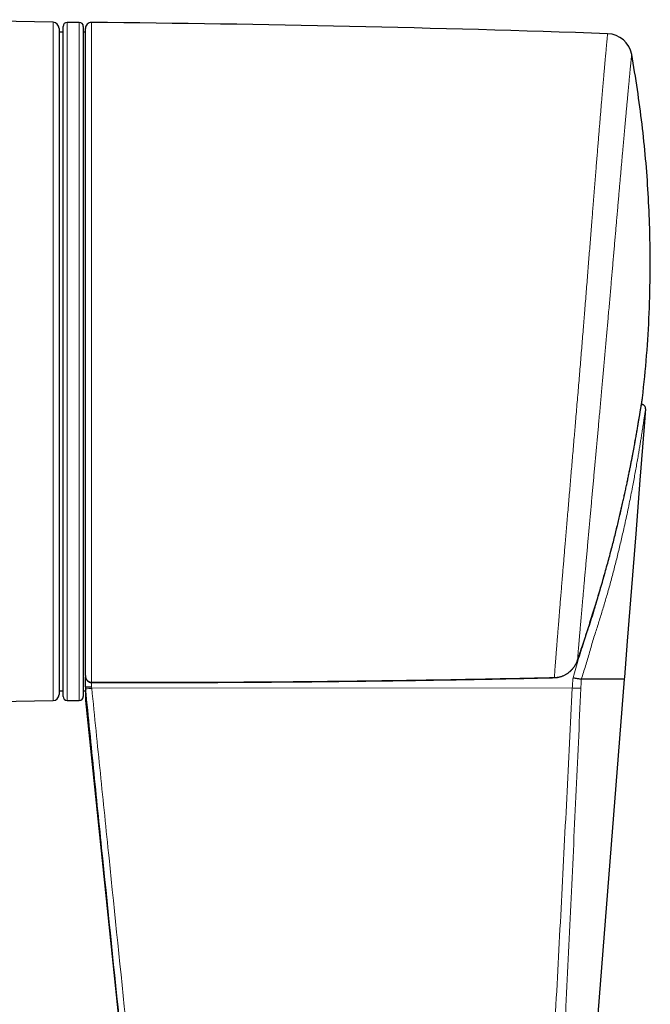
# Model space of a CAD drawing. Header units: millimetres. Extents: x 8 to 834, y 12 to 760.
# Tile 16 of 65: x 463 to 494, y 349 to 398. Entities that reach past the tile are written whole.
import ezdxf

# ---------------------------------------------------------------- set-up
doc = ezdxf.new("R2010")
doc.units = ezdxf.units.MM

msp = doc.modelspace()

# ---------------------------------------------------------------- linework, layer by layer
at = {"color": 7, "linetype": 'Continuous', "lineweight": 30}
for p, q in [((464.505, 397.757), (457.142, 397.886)), ((464.8, 397.457), (464.8, 364.547)), ((465, 381.002), (465, 397.552)), ((465.8, 397.752), (465.2, 397.752)), ((466, 397.552), (466, 364.452)), ((466.1, 365.482), (466.1, 397.449)), ((465, 397.269), (464.8, 397.269)), ((466.1, 397.269), (466, 397.269)), ((465, 364.452), (465, 381.002)), ((493.563, 378.875), (493.575, 378.875)), ((466.1, 364.92), (466.1, 365.426)), ((492.723, 365.41), (492.715, 365.309)), ((466.1, 364.921), (466.1, 364.92)), ((466.1, 364.92), (466.1, 364.252)), ((492.715, 365.309), (488.839, 316.143)), ((464.8, 364.734), (465, 364.734)), ((466, 364.734), (466.1, 364.734)), ((457.478, 364.124), (464.505, 364.247)), ((465.2, 364.252), (465.8, 364.252)), ((466.1, 364.252), (471.445, 313.186))]:
    msp.add_line(p, q, dxfattribs=at)
at = {"color": 252, "linetype": 'Continuous', "lineweight": 0}
for p, q in [((464.505, 381.002), (464.505, 397.757)), ((465.2, 397.752), (465.2, 381.002)), ((465.8, 364.252), (465.8, 397.752)), ((466.403, 397.749), (466.403, 365.151)), ((464.505, 364.247), (464.505, 381.002)), ((465.2, 381.002), (465.2, 364.252)), ((490.403, 366.236), (490.404, 366.236)), ((466.1, 364.92), (466.1, 365.477)), ((466.109, 364.828), (466.1, 364.921)), ((466.39, 365.152), (466.403, 365.151)), ((466.41, 365.141), (466.41, 364.93)), ((466.41, 364.93), (466.418, 364.852)), ((490.148, 364.869), (466.418, 364.852))]:
    msp.add_line(p, q, dxfattribs=at)
at = {"color": 7, "linetype": 'Continuous', "lineweight": 30, "flags": 128}
msp.add_lwpolyline([(493.767, 378.659), (493.698, 377.782), (493.489, 375.131), (493.28, 372.48), (493.071, 369.83), (492.862, 367.179), (492.758, 365.854), (492.723, 365.41)], dxfattribs=at)
at = {"color": 252, "linetype": 'Continuous', "lineweight": 0, "flags": 128}
msp.add_lwpolyline([(489.261, 365.387), (489.26, 365.381), (489.259, 365.379)], dxfattribs=at)
at = {"color": 7, "linetype": 'Continuous', "lineweight": 30}
for centre, radius, start, end in [((464.5, 397.457), 0.3, 0, 89), ((465.2, 397.552), 0.2, 90, 180), ((465.8, 397.552), 0.2, 0, 90), ((466.4, 397.449), 0.3, 89.4827, 180), ((457.366, -603.086), 1000.876, 88.023035, 89.482671), ((491.851, 395.945), 1.25, 10.1132, 88.023), ((464.5, 364.547), 0.3, 271, 0), ((465.2, 364.452), 0.2, 180, 270), ((465.8, 364.452), 0.2, 270, 0)]:
    msp.add_arc(centre, radius, start, end, dxfattribs=at)
at = {"color": 252, "linetype": 'Continuous', "lineweight": 0}
for centre, radius, start, end in [((466, 368.293), 3.467, 271.8055, 276.9261), ((466.375, 365.15), 0.0145, 322.8175, 7.2496), ((466.388, 365.149), 0.0146, 325.9324, 10.0138)]:
    msp.add_arc(centre, radius, start, end, dxfattribs=at)
for points, knots in [([(489.261, 365.387), (489.264, 365.424), (489.269, 365.496), (489.278, 365.616), (489.288, 365.744), (489.299, 365.894), (489.313, 366.069), (489.328, 366.274), (489.345, 366.491), (489.363, 366.723), (489.382, 366.953), (489.4, 367.182), (489.417, 367.405), (489.436, 367.637), (489.455, 367.878), (489.476, 368.137), (489.499, 368.418), (489.524, 368.725), (489.55, 369.049), (489.578, 369.39), (489.607, 369.741), (489.637, 370.103), (489.667, 370.455), (489.695, 370.794), (489.722, 371.119), (489.75, 371.45), (489.778, 371.788), (489.808, 372.146), (489.841, 372.526), (489.875, 372.93), (489.91, 373.345), (489.946, 373.769), (489.982, 374.199), (490.019, 374.628), (490.055, 375.055), (490.091, 375.478), (490.128, 375.91), (490.165, 376.348), (490.203, 376.794), (490.24, 377.225), (490.276, 377.643), (490.312, 378.067), (490.35, 378.516), (490.39, 378.99), (490.43, 379.466), (490.47, 379.934), (490.508, 380.396), (490.546, 380.85), (490.584, 381.308), (490.622, 381.769), (490.659, 382.233), (490.695, 382.678), (490.73, 383.104), (490.764, 383.534), (490.8, 383.984), (490.838, 384.453), (490.875, 384.92), (490.911, 385.375), (490.946, 385.819), (490.981, 386.251), (491.015, 386.683), (491.049, 387.113), (491.083, 387.542), (491.115, 387.949), (491.146, 388.335), (491.176, 388.72), (491.208, 389.118), (491.241, 389.528), (491.273, 389.931), (491.304, 390.32), (491.334, 390.694), (491.364, 391.054), (491.392, 391.409), (491.421, 391.758), (491.449, 392.101), (491.475, 392.423), (491.5, 392.723), (491.525, 393.018), (491.55, 393.319), (491.575, 393.624), (491.6, 393.917), (491.624, 394.195), (491.646, 394.457), (491.667, 394.704), (491.688, 394.942), (491.708, 395.171), (491.727, 395.39), (491.745, 395.589), (491.761, 395.77), (491.776, 395.943), (491.791, 396.112), (491.806, 396.277), (491.82, 396.429), (491.833, 396.565), (491.844, 396.686), (491.854, 396.792), (491.863, 396.887), (491.871, 396.97), (491.878, 397.041), (491.884, 397.096), (491.888, 397.138), (491.891, 397.169), (491.893, 397.19), (491.894, 397.193), (491.894, 397.194)], [0, 0, 0, 0, 0.008126, 0.016253, 0.024381, 0.032507, 0.043146, 0.053793, 0.064442, 0.075088, 0.085728, 0.094633, 0.103543, 0.112454, 0.121364, 0.13027, 0.140334, 0.150398, 0.161035, 0.17168, 0.182327, 0.192971, 0.203609, 0.212511, 0.221418, 0.230326, 0.239233, 0.248135, 0.258195, 0.268254, 0.278542, 0.288835, 0.299127, 0.309415, 0.31919, 0.328967, 0.338742, 0.348739, 0.358739, 0.368736, 0.377591, 0.386446, 0.396778, 0.407114, 0.41745, 0.427782, 0.437598, 0.447417, 0.457234, 0.467275, 0.477319, 0.48736, 0.496255, 0.505149, 0.515498, 0.525851, 0.536205, 0.546553, 0.556387, 0.566223, 0.576056, 0.586117, 0.596179, 0.606239, 0.615151, 0.624063, 0.634393, 0.644727, 0.655061, 0.665391, 0.675207, 0.685024, 0.69484, 0.704882, 0.714926, 0.724968, 0.733864, 0.742759, 0.753063, 0.763372, 0.77368, 0.783984, 0.793775, 0.803568, 0.813359, 0.823376, 0.833396, 0.843413, 0.852287, 0.861161, 0.871432, 0.881707, 0.891983, 0.902254, 0.912014, 0.921776, 0.931536, 0.941521, 0.951509, 0.961494, 0.970339, 0.979185, 0.989592, 1, 1, 1, 1]), ([(493.081, 396.165), (493.081, 396.163), (493.081, 396.161), (493.079, 396.141), (493.076, 396.113), (493.072, 396.079), (493.068, 396.036), (493.062, 395.984), (493.056, 395.923), (493.049, 395.852), (493.041, 395.773), (493.033, 395.687), (493.024, 395.593), (493.014, 395.489), (493.002, 395.373), (492.99, 395.245), (492.977, 395.108), (492.964, 394.966), (492.95, 394.82), (492.936, 394.672), (492.921, 394.513), (492.905, 394.344), (492.888, 394.164), (492.871, 393.977), (492.853, 393.783), (492.835, 393.585), (492.816, 393.382), (492.797, 393.167), (492.776, 392.939), (492.754, 392.698), (492.732, 392.45), (492.709, 392.201), (492.687, 391.954), (492.665, 391.708), (492.642, 391.452), (492.619, 391.185), (492.594, 390.908), (492.569, 390.625), (492.544, 390.339), (492.518, 390.052), (492.493, 389.762), (492.467, 389.461), (492.439, 389.146), (492.411, 388.819), (492.382, 388.486), (492.353, 388.159), (492.325, 387.837), (492.298, 387.52), (492.269, 387.195), (492.24, 386.86), (492.21, 386.515), (492.18, 386.167), (492.15, 385.82), (492.12, 385.474), (492.09, 385.13), (492.059, 384.774), (492.027, 384.407), (491.994, 384.028), (491.961, 383.647), (491.928, 383.276), (491.897, 382.915), (491.866, 382.564), (491.835, 382.206), (491.802, 381.841), (491.769, 381.469), (491.736, 381.096), (491.703, 380.728), (491.671, 380.363), (491.638, 380.003), (491.605, 379.635), (491.571, 379.257), (491.535, 378.871), (491.5, 378.487), (491.467, 378.116), (491.434, 377.759), (491.403, 377.416), (491.371, 377.068), (491.339, 376.717), (491.307, 376.362), (491.275, 376.009), (491.243, 375.663), (491.212, 375.324), (491.182, 374.992), (491.151, 374.654), (491.12, 374.312), (491.089, 373.966), (491.058, 373.624), (491.026, 373.277), (490.994, 372.925), (490.962, 372.57), (490.93, 372.219), (490.899, 371.873), (490.868, 371.532), (490.838, 371.198), (490.809, 370.872), (490.78, 370.55), (490.751, 370.234), (490.724, 369.923), (490.697, 369.621), (490.671, 369.332), (490.647, 369.056), (490.624, 368.793), (490.601, 368.537), (490.58, 368.29), (490.559, 368.051), (490.539, 367.821), (490.52, 367.602), (490.502, 367.391), (490.484, 367.189), (490.468, 366.996), (490.452, 366.814), (490.438, 366.648), (490.425, 366.498), (490.414, 366.36), (490.407, 366.278), (490.403, 366.236)], [0, 0, 0, 0, 0.010482, 0.020964, 0.029054, 0.037145, 0.045235, 0.05376, 0.062287, 0.070815, 0.079339, 0.087586, 0.095834, 0.104081, 0.112965, 0.121852, 0.130739, 0.139623, 0.147729, 0.155836, 0.163942, 0.172483, 0.181026, 0.189569, 0.19811, 0.206369, 0.214628, 0.222887, 0.231777, 0.240669, 0.249562, 0.258452, 0.266578, 0.274705, 0.282831, 0.291392, 0.299956, 0.30852, 0.317081, 0.325358, 0.333637, 0.341914, 0.350822, 0.359733, 0.368644, 0.377552, 0.385705, 0.393859, 0.402012, 0.410602, 0.419195, 0.427787, 0.436378, 0.444685, 0.452994, 0.461302, 0.470248, 0.479196, 0.488144, 0.49709, 0.505239, 0.513389, 0.521538, 0.530125, 0.538715, 0.547305, 0.555892, 0.564201, 0.572511, 0.580819, 0.589772, 0.598727, 0.607683, 0.616635, 0.624739, 0.632844, 0.640948, 0.649487, 0.658028, 0.666569, 0.675108, 0.683364, 0.691621, 0.699877, 0.708764, 0.717654, 0.726544, 0.735431, 0.74509, 0.75475, 0.764409, 0.774209, 0.784014, 0.793821, 0.803626, 0.813426, 0.8235, 0.833578, 0.843656, 0.85373, 0.863393, 0.873057, 0.882719, 0.892524, 0.902335, 0.912148, 0.921958, 0.931763, 0.941846, 0.951933, 0.962019, 0.972102, 0.981401, 0.990701, 1, 1, 1, 1]), ([(490.403, 366.236), (490.492, 366.494), (490.625, 366.881), (490.796, 367.4), (490.928, 367.803), (491.063, 368.222), (491.199, 368.655), (491.333, 369.09), (491.464, 369.526), (491.592, 369.962), (491.718, 370.4), (491.84, 370.839), (491.96, 371.279), (492.078, 371.72), (492.192, 372.164), (492.304, 372.607), (492.402, 373.007), (492.487, 373.362), (492.56, 373.675), (492.631, 373.986), (492.704, 374.313), (492.778, 374.653), (492.853, 375.005), (492.931, 375.378), (492.996, 375.702), (493.051, 375.978), (493.1, 376.231), (493.145, 376.47), (493.187, 376.695), (493.221, 376.877), (493.256, 377.07), (493.294, 377.287), (493.334, 377.514), (493.373, 377.735), (493.407, 377.938), (493.433, 378.093), (493.454, 378.215), (493.469, 378.308), (493.484, 378.398), (493.498, 378.485), (493.512, 378.568), (493.525, 378.648), (493.538, 378.724), (493.549, 378.795), (493.56, 378.86), (493.57, 378.921), (493.579, 378.976), (493.587, 379.025), (493.594, 379.07), (493.6, 379.108), (493.606, 379.14), (493.611, 379.17), (493.615, 379.193), (493.617, 379.205), (493.617, 379.207), (493.617, 379.208)], [0, 0, 0, 0, 0.053758, 0.080654, 0.107552, 0.137464, 0.167375, 0.197296, 0.227217, 0.257234, 0.287251, 0.317281, 0.347311, 0.377597, 0.407883, 0.438193, 0.468502, 0.489878, 0.511254, 0.532645, 0.554036, 0.578603, 0.602824, 0.627057, 0.656212, 0.670806, 0.685401, 0.709806, 0.722029, 0.734251, 0.749433, 0.764629, 0.782955, 0.801322, 0.816722, 0.832162, 0.840438, 0.848722, 0.857064, 0.865406, 0.873798, 0.882188, 0.89066, 0.89915, 0.907443, 0.915756, 0.924178, 0.9326, 0.941106, 0.949611, 0.958236, 0.966883, 0.979256, 0.991688, 1, 1, 1, 1]), ([(490.592, 365.308), (490.628, 365.417), (490.699, 365.636), (490.802, 365.966), (490.902, 366.298), (491, 366.631), (491.097, 366.963), (491.192, 367.294), (491.329, 367.713), (491.489, 368.227), (491.678, 368.835), (491.862, 369.459), (492.041, 370.1), (492.216, 370.757), (492.382, 371.414), (492.541, 372.071), (492.674, 372.649), (492.784, 373.145), (492.873, 373.562), (492.96, 373.977), (493.043, 374.39), (493.117, 374.771), (493.183, 375.12), (493.242, 375.438), (493.299, 375.752), (493.354, 376.063), (493.403, 376.349), (493.447, 376.61), (493.486, 376.846), (493.523, 377.078), (493.557, 377.287), (493.586, 377.474), (493.612, 377.638), (493.636, 377.796), (493.658, 377.94), (493.678, 378.071), (493.696, 378.187), (493.712, 378.292), (493.726, 378.386), (493.737, 378.462), (493.747, 378.522), (493.754, 378.569), (493.759, 378.607), (493.764, 378.633), (493.767, 378.653), (493.767, 378.657), (493.767, 378.659)], [0, 0, 0, 0, 0.022757, 0.04546, 0.068235, 0.091048, 0.113876, 0.136524, 0.158901, 0.200908, 0.242892, 0.284853, 0.329778, 0.374676, 0.419558, 0.464404, 0.509167, 0.537611, 0.566042, 0.594435, 0.62276, 0.650996, 0.673109, 0.695155, 0.717129, 0.73903, 0.760865, 0.778206, 0.795541, 0.81285, 0.830066, 0.84349, 0.856803, 0.870053, 0.883233, 0.89508, 0.906737, 0.91835, 0.929995, 0.941562, 0.951121, 0.960656, 0.970252, 0.97999, 0.989782, 1, 1, 1, 1]), ([(493.575, 378.875), (493.573, 378.874), (493.57, 378.873), (493.564, 378.856), (493.558, 378.839), (493.554, 378.824), (493.554, 378.821)], [0, 0, 0, 0, 0.310856, 0.622373, 0.931987, 1, 1, 1, 1]), ([(491.702, 370.347), (491.656, 370.179), (491.554, 369.812), (491.39, 369.248), (491.225, 368.696), (491.069, 368.188), (490.911, 367.724), (490.758, 367.257), (490.611, 366.787), (490.462, 366.319), (490.317, 365.849), (490.23, 365.534), (490.186, 365.376)], [0, 0, 0, 0, 0.100993, 0.220363, 0.339649, 0.433566, 0.527315, 0.622426, 0.716969, 0.811199, 0.905495, 1, 1, 1, 1]), ([(489.261, 365.387), (489.306, 365.39), (489.396, 365.395), (489.53, 365.421), (489.659, 365.462), (489.783, 365.516), (489.899, 365.584), (490.009, 365.664), (490.109, 365.756), (490.2, 365.859), (490.271, 365.961), (490.326, 366.057), (490.369, 366.145), (490.392, 366.206), (490.403, 366.236)], [0, 0, 0, 0, 0.089288, 0.178859, 0.268151, 0.357131, 0.446385, 0.535376, 0.625645, 0.716184, 0.806468, 0.870947, 0.935518, 1, 1, 1, 1]), ([(466.1, 365.482), (466.1, 365.481), (466.1, 365.469), (466.101, 365.445), (466.106, 365.416), (466.111, 365.393), (466.116, 365.376), (466.121, 365.361), (466.131, 365.335), (466.15, 365.297), (466.181, 365.254), (466.218, 365.218), (466.253, 365.193), (466.287, 365.175), (466.319, 365.163), (466.353, 365.154), (466.377, 365.153), (466.39, 365.152)], [0, 0, 0, 0, 0.00729, 0.0764, 0.146095, 0.186422, 0.226867, 0.256046, 0.285272, 0.399563, 0.517069, 0.615094, 0.715578, 0.78272, 0.850766, 0.924723, 1, 1, 1, 1]), ([(466.403, 365.151), (467.616, 365.15), (470.044, 365.147), (473.121, 365.159), (475.632, 365.176), (477.579, 365.193), (479.526, 365.215), (481.473, 365.241), (483.42, 365.271), (485.367, 365.305), (487.314, 365.344), (488.612, 365.373), (489.261, 365.387)], [0, 0, 0, 0, 0.159284, 0.318569, 0.403744, 0.488919, 0.574095, 0.659272, 0.744453, 0.829634, 0.914817, 1, 1, 1, 1]), ([(490.186, 365.376), (490.178, 365.292), (490.163, 365.123), (490.153, 364.954), (490.148, 364.869)], [0, 0, 0, 0, 0.500128, 1, 1, 1, 1]), ([(466.418, 364.852), (466.418, 364.852), (466.558, 363.454), (466.84, 360.66), (467.41, 355.073), (468.136, 348.041), (469.015, 339.565), (470.198, 328.2), (471.087, 319.676), (471.68, 313.993)], [0, 0, 0, 0, 0.000001, 0.082385, 0.164769, 0.329538, 0.497154, 0.664769, 1, 1, 1, 1]), ([(490.148, 364.869), (490.056, 363.053), (489.874, 359.422), (489.595, 353.974), (489.306, 348.527), (489.006, 343.081), (488.664, 337.074), (488.281, 330.504), (487.867, 323.373), (487.593, 318.619), (487.456, 316.242)], [0, 0, 0, 0, 0.112003, 0.224002, 0.335997, 0.447993, 0.559991, 0.706659, 0.853329, 1, 1, 1, 1]), ([(488.132, 316.212), (488.229, 318.027), (488.425, 321.658), (488.715, 327.104), (489.003, 332.55), (489.286, 337.997), (489.559, 343.413), (489.822, 348.796), (490.077, 354.148), (490.325, 359.499), (490.49, 363.067), (490.573, 364.851)], [0, 0, 0, 0, 0.1119912, 0.2239828, 0.3359774, 0.4479783, 0.5599865, 0.6699961, 0.7800044, 0.8900056, 1, 1, 1, 1]), ([(490.148, 364.869), (490.173, 364.868), (490.223, 364.866), (490.298, 364.862), (490.371, 364.859), (490.442, 364.856), (490.51, 364.853), (490.552, 364.852), (490.573, 364.851)], [0, 0, 0, 0, 0.165418, 0.33233, 0.5, 0.66767, 0.834582, 1, 1, 1, 1]), ([(490.573, 364.851), (490.576, 364.927), (490.582, 365.08), (490.584, 365.232), (490.585, 365.309)], [0, 0, 0, 0, 0.4998892, 1, 1, 1, 1]), ([(471.372, 313.968), (470.779, 319.651), (469.889, 328.175), (468.706, 339.541), (467.827, 348.017), (467.102, 355.049), (466.53, 360.637), (466.25, 363.431), (466.109, 364.828)], [0, 0, 0, 0, 0.3352257, 0.5028386, 0.6704515, 0.8352255, 0.9176128, 1, 1, 1, 1])]:
    msp.add_open_spline(points, degree=3, knots=knots, dxfattribs=at)
at = {"color": 7, "linetype": 'Continuous', "lineweight": 30}
for points, knots in [([(493.617, 379.208), (493.689, 379.903), (493.834, 381.292), (493.956, 383.386), (494.009, 385.486), (493.985, 387.458), (493.904, 389.299), (493.779, 391.01), (493.6, 392.725), (493.373, 394.446), (493.179, 395.59), (493.081, 396.165)], [0, 0, 0, 0, 0.123074, 0.246189, 0.369505, 0.493182, 0.593485, 0.694219, 0.795482, 0.897377, 1, 1, 1, 1]), ([(490.404, 366.236), (490.448, 366.363), (490.529, 366.598), (490.632, 366.905), (490.714, 367.149), (490.778, 367.343), (490.838, 367.526), (490.92, 367.775), (491.025, 368.102), (491.153, 368.505), (491.28, 368.914), (491.402, 369.315), (491.519, 369.71), (491.632, 370.097), (491.74, 370.479), (491.845, 370.854), (491.946, 371.222), (492.041, 371.58), (492.131, 371.925), (492.217, 372.257), (492.297, 372.579), (492.374, 372.892), (492.448, 373.195), (492.518, 373.491), (492.584, 373.78), (492.646, 374.051), (492.704, 374.312), (492.759, 374.56), (492.812, 374.806), (492.862, 375.043), (492.909, 375.271), (492.954, 375.491), (492.995, 375.697), (493.035, 375.895), (493.072, 376.084), (493.108, 376.271), (493.141, 376.447), (493.173, 376.616), (493.203, 376.777), (493.231, 376.932), (493.258, 377.081), (493.283, 377.224), (493.307, 377.359), (493.33, 377.488), (493.351, 377.611), (493.372, 377.728), (493.391, 377.84), (493.409, 377.945), (493.425, 378.045), (493.441, 378.139), (493.456, 378.229), (493.47, 378.314), (493.484, 378.395), (493.496, 378.47), (493.508, 378.541), (493.519, 378.607), (493.529, 378.67), (493.539, 378.729), (493.548, 378.784), (493.556, 378.836), (493.564, 378.883), (493.571, 378.927), (493.578, 378.967), (493.584, 379.004), (493.589, 379.039), (493.594, 379.07), (493.599, 379.097), (493.603, 379.121), (493.606, 379.142), (493.609, 379.158), (493.611, 379.171), (493.613, 379.181), (493.614, 379.189), (493.615, 379.194), (493.616, 379.199), (493.616, 379.203), (493.617, 379.206), (493.617, 379.208)], [0, 0, 0, 0, 0.026467, 0.04913, 0.063876, 0.07708, 0.089491, 0.102043, 0.128671, 0.15741, 0.185591, 0.213222, 0.240334, 0.266954, 0.29311, 0.318829, 0.344215, 0.368721, 0.392284, 0.415018, 0.437023, 0.458382, 0.479166, 0.499436, 0.519245, 0.538639, 0.555306, 0.572969, 0.589961, 0.606335, 0.622155, 0.637473, 0.652345, 0.665415, 0.679269, 0.692461, 0.705077, 0.717202, 0.728903, 0.740235, 0.751241, 0.761947, 0.772162, 0.782003, 0.791526, 0.800778, 0.809797, 0.818432, 0.82671, 0.834792, 0.842679, 0.850369, 0.857865, 0.865174, 0.872161, 0.879004, 0.885781, 0.892478, 0.899082, 0.905582, 0.911969, 0.918239, 0.924396, 0.930713, 0.937014, 0.943298, 0.949566, 0.955816, 0.962044, 0.968244, 0.973761, 0.979509, 0.985804, 0.993128, 0.996353, 0.998731, 1, 1, 1, 1]), ([(493.767, 378.659), (493.768, 378.676), (493.768, 378.709), (493.753, 378.756), (493.729, 378.797), (493.698, 378.829), (493.664, 378.852), (493.632, 378.866), (493.602, 378.873), (493.584, 378.874), (493.575, 378.875)], [0, 0, 0, 0, 0.153105, 0.306496, 0.454504, 0.592328, 0.716725, 0.826129, 0.920331, 1, 1, 1, 1]), ([(489.259, 365.379), (489.271, 365.38), (489.303, 365.38), (489.358, 365.385), (489.422, 365.393), (489.486, 365.405), (489.549, 365.421), (489.611, 365.439), (489.672, 365.462), (489.733, 365.487), (489.792, 365.516), (489.849, 365.548), (489.905, 365.583), (489.959, 365.622), (490.011, 365.663), (490.061, 365.706), (490.108, 365.752), (490.153, 365.801), (490.196, 365.853), (490.236, 365.907), (490.273, 365.963), (490.308, 366.021), (490.34, 366.081), (490.368, 366.143), (490.39, 366.194), (490.4, 366.226), (490.404, 366.236)], [0, 0, 0, 0, 0.021857, 0.064674, 0.107423, 0.150065, 0.192533, 0.235141, 0.277982, 0.321026, 0.364237, 0.407575, 0.450996, 0.494455, 0.537836, 0.58099, 0.624508, 0.668228, 0.712151, 0.756271, 0.800575, 0.845043, 0.889651, 0.934302, 0.978966, 1, 1, 1, 1]), ([(466.1, 365.482), (466.1, 365.473), (466.101, 365.452), (466.104, 365.419), (466.111, 365.386), (466.121, 365.354), (466.134, 365.322), (466.149, 365.292), (466.167, 365.264), (466.186, 365.24), (466.207, 365.219), (466.23, 365.199), (466.254, 365.182), (466.281, 365.168), (466.309, 365.156), (466.339, 365.147), (466.365, 365.143), (466.381, 365.142), (466.387, 365.142)], [0, 0, 0, 0, 0.06024, 0.133206, 0.204376, 0.274165, 0.342944, 0.417919, 0.480798, 0.542502, 0.603296, 0.663451, 0.723218, 0.780138, 0.842917, 0.903927, 0.966258, 1, 1, 1, 1]), ([(466.4, 365.141), (466.866, 365.14), (467.918, 365.137), (469.559, 365.138), (471.323, 365.142), (473.089, 365.149), (474.857, 365.16), (476.629, 365.174), (478.402, 365.192), (480.178, 365.214), (481.957, 365.239), (483.738, 365.267), (485.522, 365.299), (487.308, 365.335), (488.554, 365.362), (489.205, 365.377), (489.259, 365.379)], [0, 0, 0, 0, 0.061077, 0.138121, 0.215273, 0.292533, 0.369901, 0.447379, 0.524966, 0.602664, 0.680472, 0.758391, 0.836423, 0.914567, 0.992824, 1, 1, 1, 1]), ([(490.186, 365.375), (490.222, 365.369), (490.293, 365.357), (490.397, 365.339), (490.498, 365.323), (490.558, 365.313), (490.589, 365.309)], [0, 0, 0, 0, 0.247799, 0.498727, 0.750304, 1, 1, 1, 1]), ([(466.1, 364.921), (466.101, 364.921), (466.104, 364.92), (466.119, 364.92), (466.141, 364.92), (466.17, 364.92), (466.206, 364.921), (466.248, 364.923), (466.294, 364.925), (466.345, 364.927), (466.384, 364.929), (466.407, 364.93), (466.41, 364.93)], [0, 0, 0, 0, 0.105458, 0.213976, 0.319434, 0.427947, 0.533465, 0.642036, 0.747677, 0.856376, 0.976698, 1, 1, 1, 1]), ([(466.387, 365.141), (466.388, 365.141), (466.393, 365.141), (466.398, 365.141), (466.4, 365.141)], [0, 0, 0, 0, 0.391514, 1, 1, 1, 1]), ([(492.715, 365.309), (492.711, 365.309), (492.704, 365.309), (492.647, 365.309), (492.558, 365.309), (492.431, 365.309), (492.271, 365.309), (492.078, 365.309), (491.852, 365.309), (491.597, 365.309), (491.303, 365.309), (490.97, 365.309), (490.717, 365.309), (490.59, 365.309)], [0, 0, 0, 0, 0.089092, 0.178184, 0.267274, 0.356365, 0.445458, 0.53455, 0.623643, 0.712736, 0.801827, 0.900912, 1, 1, 1, 1])]:
    msp.add_open_spline(points, degree=3, knots=knots, dxfattribs=at)

doc.saveas('drawing.dxf')
